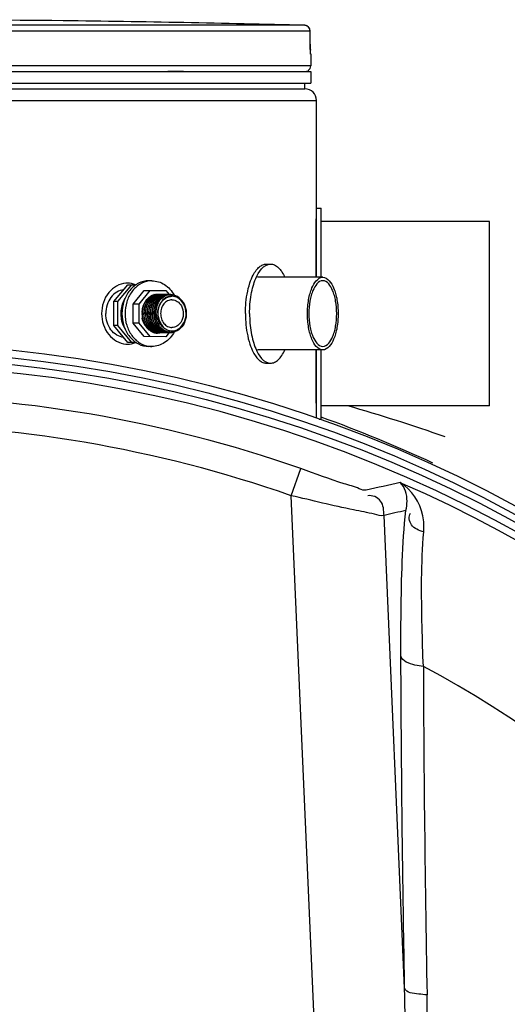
# Model space of a CAD drawing. Header units: millimetres. Extents: x 0 to 297, y 0 to 210.
# Tile 36 of 38: x 241.75 to 245.98, y 163.9 to 172.44. Entities that reach past the tile are written whole.
import ezdxf

# ---------------------------------------------------------------- set-up
doc = ezdxf.new("R2010")
doc.units = ezdxf.units.MM
doc.header["$LTSCALE"] = 16.335
doc.layers.get('0').update_dxf_attribs({"linetype": 'CONTINUOUS'})
for name, color, linetype in [('01_GLOBAL', 7, 'CONTINUOUS'), ('06_COURBES', 7, 'CONTINUOUS'), ('08_SURFACES', 7, 'CONTINUOUS'), ('AXES_REF', 7, 'CONTINUOUS')]:
    doc.layers.add(name, color=color, linetype=linetype)

msp = doc.modelspace()

# ---------------------------------------------------------------- linework, layer by layer
at = {"color": 9, "linetype": 'Continuous'}
for p, q in [((244.217, 172.393), (240.6649, 172.393)), ((242.0229, 172.4334), (242.0229, 172.4334)), ((244.2656, 172.343), (240.6675, 172.343)), ((244.2656, 172.343), (244.2657, 172.3434)), ((244.2663, 172.2306), (244.2656, 172.343)), ((244.2663, 172.2306), (244.2664, 172.2309)), ((244.2707, 172.1429), (244.2698, 172.1429)), ((244.2707, 172.0417), (240.5707, 172.0417)), ((243.0305, 171.9937), (243.167, 171.9937)), ((244.2345, 171.9937), (244.2507, 171.9937)), ((244.3157, 170.7137), (244.3157, 170.2067)), ((244.3157, 169.5767), (244.3157, 169.1162)), ((244.1014, 168.3122), (244.1839, 168.5478)), ((244.4641, 160.0071), (244.1014, 168.3122)), ((245.0857, 164.0392), (244.9067, 168.1396))]:
    msp.add_line(p, q, dxfattribs=at)
at = {"color": 7, "linetype": 'Continuous'}
for p, q in [((242.0235, 172.4334), (242.0229, 172.4334)), ((242.123, 172.4322), (242.0234, 172.4334)), ((244.2665, 172.2205), (244.2657, 172.3434)), ((244.2666, 172.2103), (244.2665, 172.2224)), ((244.2668, 172.201), (244.2666, 172.2124)), ((244.267, 172.1921), (244.2668, 172.2027)), ((244.2673, 172.1841), (244.267, 172.1939)), ((244.2675, 172.1782), (244.2672, 172.1856)), ((244.2677, 172.1729), (244.2674, 172.1795)), ((244.2679, 172.1681), (244.2676, 172.1741)), ((244.2681, 172.1639), (244.2678, 172.1692)), ((244.2685, 172.1574), (244.268, 172.1669)), ((244.2684, 172.1586), (244.2682, 172.162)), ((244.2686, 172.1559), (244.2684, 172.1586)), ((244.2707, 172.1429), (244.2707, 172.0417)), ((240.5707, 171.9917), (244.2707, 171.9917)), ((244.2507, 171.9917), (244.2507, 171.9937)), ((244.2707, 171.9917), (244.2707, 171.8917)), ((240.5707, 171.8917), (244.2707, 171.8917)), ((244.2207, 171.8417), (244.2207, 171.8917)), ((240.5707, 171.8417), (244.2207, 171.8417)), ((244.3207, 170.2067), (244.3207, 170.8067)), ((244.3207, 170.8067), (244.3607, 170.8067)), ((244.3607, 170.2067), (244.3607, 170.8067)), ((243.8861, 170.3217), (243.9223, 170.3217)), ((244.3755, 170.2067), (243.809, 170.2067)), ((242.5639, 169.9954), (242.6839, 170.1418)), ((242.5984, 169.9954), (242.7183, 170.1418)), ((242.6839, 170.1418), (242.7542, 170.1418)), ((242.7292, 169.9746), (242.8252, 170.0918)), ((242.7827, 169.9746), (242.8787, 170.0918)), ((242.8252, 170.0918), (243.0144, 170.0917)), ((243.0144, 170.0917), (243.0431, 170.0567)), ((242.5639, 169.7883), (242.5639, 169.9954)), ((242.5984, 169.9954), (242.5639, 169.9954)), ((242.5983, 169.7883), (242.5984, 169.9954)), ((242.8939, 170.0458), (242.8941, 170.0459)), ((242.8939, 170.0458), (242.8941, 170.0459)), ((242.9226, 170.0458), (242.9228, 170.0459)), ((242.9226, 170.0458), (242.9228, 170.0459)), ((242.9252, 170.0558), (242.9248, 170.0557)), ((242.9252, 170.0558), (242.9248, 170.0557)), ((242.9395, 170.0558), (242.9392, 170.0557)), ((242.9395, 170.0558), (242.9392, 170.0557)), ((242.9539, 170.0558), (242.9538, 170.0558)), ((242.9539, 170.0558), (242.9538, 170.0558)), ((242.9682, 170.0558), (242.968, 170.0558)), ((242.9682, 170.0558), (242.968, 170.0558)), ((242.9826, 170.0558), (242.9823, 170.0558)), ((242.9826, 170.0558), (242.9823, 170.0558)), ((242.9969, 170.0558), (242.9966, 170.0558)), ((242.9969, 170.0558), (242.9966, 170.0558)), ((243.0256, 170.0558), (243.0252, 170.0557)), ((243.0256, 170.0558), (243.0252, 170.0557)), ((243.0541, 170.0567), (243.054, 170.0567)), ((243.0541, 170.0567), (243.054, 170.0567)), ((242.7291, 169.809), (242.7292, 169.9746)), ((242.7827, 169.9746), (242.7292, 169.9746)), ((242.7827, 169.809), (242.7827, 169.9746)), ((242.828, 169.9809), (242.8282, 169.9813)), ((242.828, 169.9809), (242.8282, 169.9813)), ((242.9492, 169.8567), (242.9521, 169.8455)), ((242.6838, 169.6418), (242.5639, 169.7883)), ((242.5983, 169.7883), (242.5639, 169.7883)), ((242.7182, 169.6418), (242.5983, 169.7883)), ((242.8251, 169.6918), (242.7291, 169.809)), ((242.7827, 169.809), (242.7291, 169.809)), ((242.8786, 169.6918), (242.7827, 169.809)), ((242.8994, 169.7377), (242.8992, 169.7378)), ((242.8994, 169.7377), (242.8992, 169.7378)), ((242.8995, 169.7367), (242.8998, 169.7366)), ((242.8996, 169.7368), (242.8998, 169.7366)), ((242.9135, 169.7378), (242.9134, 169.7378)), ((242.9135, 169.7378), (242.9134, 169.7378)), ((242.9139, 169.7368), (242.9142, 169.7366)), ((242.9139, 169.7367), (242.9142, 169.7366)), ((242.9282, 169.7368), (242.9285, 169.7366)), ((242.9282, 169.7367), (242.9285, 169.7366)), ((243.0143, 169.6917), (242.8251, 169.6918)), ((242.9344, 169.7276), (242.9343, 169.7277)), ((242.9344, 169.7276), (242.9343, 169.7277)), ((242.9631, 169.7276), (242.963, 169.7277)), ((242.9631, 169.7276), (242.963, 169.7277)), ((242.9774, 169.7276), (242.9773, 169.7277)), ((242.9774, 169.7276), (242.9773, 169.7277)), ((242.9917, 169.7276), (242.9916, 169.7277)), ((242.9917, 169.7276), (242.9916, 169.7277)), ((243.0431, 169.7269), (243.0143, 169.6917)), ((243.0181, 169.7277), (243.0183, 169.7276)), ((243.0181, 169.7277), (243.0183, 169.7276)), ((243.0204, 169.7276), (243.0203, 169.7277)), ((243.0204, 169.7276), (243.0203, 169.7277)), ((243.0348, 169.7276), (243.0347, 169.7277)), ((243.0348, 169.7276), (243.0347, 169.7277)), ((242.7542, 169.6418), (242.6838, 169.6418)), ((244.3755, 169.5767), (243.809, 169.5767)), ((244.3207, 168.9848), (244.3207, 169.5767)), ((244.3607, 168.9767), (244.3607, 169.5767)), ((243.8861, 169.4617), (243.9223, 169.4617)), ((244.3439, 168.9767), (244.3607, 168.9767))]:
    msp.add_line(p, q, dxfattribs=at)
msp.add_lwpolyline([(244.2688, 172.1524), (244.2688, 172.1522), (244.2689, 172.1516), (244.269, 172.1514), (244.269, 172.1514), (244.2689, 172.1517), (244.2689, 172.1522), (244.2688, 172.1529), (244.2687, 172.1537), (244.2687, 172.1547), (244.2686, 172.1559)], dxfattribs=at)
at = {"color": 9, "linetype": 'Continuous'}
msp.add_lwpolyline([(242.9442, 169.8982), (242.9442, 169.894), (242.9442, 169.89), (242.9444, 169.8861), (242.9446, 169.8824), (242.9449, 169.8789), (242.9452, 169.8755), (242.9456, 169.8723), (242.946, 169.8692), (242.9464, 169.8662), (242.9469, 169.8634), (242.9474, 169.8607), (242.9479, 169.8581)], dxfattribs=at)
at = {"color": 7, "linetype": 'Continuous'}
for radius in [11.695, 11.57]:
    msp.add_circle((240.4707, 157.9417), radius, dxfattribs=at)
at = {"color": 9, "linetype": 'Continuous'}
msp.add_circle((240.4707, 157.9417), 11.6288, dxfattribs=at)
at = {"color": 7, "linetype": 'Continuous'}
for centre, radius, start, end in [((240.4707, 28.0167), 144.425, 89.384203, 89.960328), ((240.4707, 28.0167), 144.4249, 88.513625, 89.344519), ((244.2157, 172.343), 0.05, 0.47139, 88.50968), ((244.2207, 172.1429), 0.05, 0, 16.94736), ((244.2207, 172.0417), 0.05, 304.26436, 360), ((244.2377, 171.9937), 0.013, 0, 31.37829), ((242.679, 169.9781), 0.1786, 90.00405, 93.67296), ((242.9556, 169.9271), 0.1368, 121.03446, 130.68992), ((242.9488, 169.9319), 0.1274, 117.70382, 125.85123), ((242.9464, 169.9359), 0.1218, 115.82729, 123.18052), ((242.9514, 169.9338), 0.1289, 117.46198, 120.96147), ((242.9595, 169.9346), 0.1233, 115.91905, 125.85731), ((242.9464, 169.9361), 0.1226, 116.90687, 117.64866), ((242.946, 169.9368), 0.1218, 115.85745, 116.90721), ((242.9425, 169.9395), 0.1178, 114.89297, 115.84346), ((242.949, 169.9386), 0.1236, 108.64652, 117.49248), ((242.9448, 169.9392), 0.1181, 115.49888, 115.78873), ((242.9608, 169.936), 0.1217, 115.83203, 123.15277), ((242.9569, 169.9395), 0.1178, 114.89297, 115.84295), ((242.9591, 169.9392), 0.1181, 115.39851, 115.79368), ((242.9477, 169.9421), 0.1198, 107.85919, 108.59537), ((242.9476, 169.9425), 0.1194, 107.18795, 107.85916), ((242.9396, 169.9482), 0.1085, 97.8027, 100.9132), ((242.9713, 169.9395), 0.1178, 114.89485, 115.8856), ((242.9735, 169.9392), 0.1181, 115.49888, 115.78873), ((242.9424, 169.9473), 0.1106, 98.98836, 99.64045), ((242.9423, 169.9478), 0.1101, 92.4947, 98.99133), ((242.9395, 169.9486), 0.1081, 97.03521, 97.60638), ((242.9415, 169.949), 0.1077, 91.11526, 98.66994), ((242.9395, 169.9491), 0.1077, 93.22277, 97.03703), ((242.9394, 169.9498), 0.1069, 89.98428, 93.22135), ((242.9539, 169.9482), 0.1085, 97.80016, 100.91941), ((242.9423, 169.9488), 0.1091, 88.91145, 92.48794), ((242.9415, 169.9501), 0.1067, 89.98234, 91.10241), ((242.9539, 169.9486), 0.1081, 97.07304, 97.60639), ((242.9559, 169.9491), 0.1077, 91.11488, 98.67261), ((242.9538, 169.9491), 0.1077, 93.22336, 97.0749), ((242.9415, 169.9498), 0.1069, 86.64625, 89.97991), ((242.9423, 169.9488), 0.1091, 84.92681, 88.9055), ((242.9538, 169.9498), 0.1069, 89.98428, 93.22188), ((242.9682, 169.9483), 0.1085, 97.66092, 100.92872), ((242.9422, 169.9482), 0.1097, 83.91376, 84.92901), ((242.9558, 169.95), 0.1067, 89.98233, 91.10225), ((242.9422, 169.948), 0.11, 82.83453, 83.91374), ((242.9682, 169.9486), 0.1081, 97.09046, 97.60728), ((242.9702, 169.949), 0.1077, 91.11526, 98.66994), ((242.9681, 169.9491), 0.1077, 93.25298, 97.09226), ((242.9422, 169.9477), 0.1103, 81.2964, 82.83433), ((242.9558, 169.95), 0.1067, 88.38794, 89.98169), ((242.9558, 169.9497), 0.1071, 86.67739, 88.38783), ((242.9681, 169.9498), 0.1069, 89.98428, 93.25156), ((242.9826, 169.9482), 0.1085, 97.72854, 100.92179), ((242.9702, 169.9501), 0.1067, 89.98234, 91.10241), ((242.9825, 169.9486), 0.1081, 97.08193, 97.60682), ((242.9846, 169.949), 0.1077, 91.11526, 98.66994), ((242.9825, 169.9491), 0.1077, 93.23725, 97.08376), ((242.9702, 169.9498), 0.1069, 86.66034, 89.97993), ((242.9824, 169.9498), 0.1069, 89.98428, 93.2358), ((242.9969, 169.9482), 0.1085, 97.75404, 100.92017), ((242.9845, 169.9501), 0.1067, 89.98234, 91.10241), ((242.9969, 169.9486), 0.1081, 97.07889, 97.60661), ((242.9989, 169.949), 0.1077, 91.11526, 98.66994), ((242.9968, 169.9491), 0.1077, 93.22975, 97.08074), ((242.9845, 169.9498), 0.1069, 86.65272, 89.97992), ((243.0113, 169.9482), 0.1085, 97.77082, 100.91824), ((242.9968, 169.9498), 0.1069, 89.98429, 93.22829), ((242.9989, 169.9501), 0.1067, 89.98234, 91.10241), ((243.0112, 169.9486), 0.1081, 97.07681, 97.60651), ((243.0132, 169.949), 0.1077, 91.11489, 98.67701), ((243.0112, 169.9491), 0.1077, 93.22649, 97.07865), ((242.9989, 169.9498), 0.1069, 86.64944, 89.97991), ((243.0256, 169.9483), 0.1084, 97.58214, 100.9362), ((243.0111, 169.9498), 0.1069, 89.98428, 93.22502), ((243.0132, 169.95), 0.1067, 89.98233, 91.10233), ((243.0256, 169.9487), 0.1081, 97.13561, 97.58018), ((243.0276, 169.949), 0.1077, 91.11526, 98.66994), ((243.0255, 169.9487), 0.108, 96.92493, 97.13559), ((243.0255, 169.9491), 0.1077, 93.41413, 96.92636), ((243.0132, 169.9498), 0.1069, 86.83974, 89.98017), ((243.0255, 169.9498), 0.107, 89.98444, 93.41341), ((243.04, 169.9482), 0.1085, 97.79391, 100.91473), ((243.0275, 169.9501), 0.1067, 89.98234, 91.10241), ((243.0399, 169.9486), 0.1081, 97.07387, 97.6064), ((243.0419, 169.949), 0.1077, 91.11526, 98.66994), ((243.0399, 169.9491), 0.1077, 93.22358, 97.07572), ((243.0275, 169.9498), 0.1069, 86.64648, 89.97991), ((243.0398, 169.9498), 0.1069, 89.98428, 93.2221), ((243.0543, 169.9482), 0.1085, 97.59498, 100.89339), ((243.0563, 169.9487), 0.108, 98.69729, 98.89849), ((243.0419, 169.9501), 0.1067, 89.98234, 91.10241), ((243.0563, 169.9491), 0.1076, 91.18483, 98.69864), ((243.0542, 169.9487), 0.108, 97.02831, 97.59244), ((243.0542, 169.9492), 0.1075, 93.08574, 97.03035), ((243.0419, 169.9498), 0.107, 86.5112, 89.97971), ((243.0562, 169.9497), 0.1071, 90.00252, 91.11942), ((243.0668, 169.9444), 0.1012, 84.5008, 91.13248), ((243.0067, 169.8947), 0.1989, 169.59763, 178.34639), ((243.0074, 169.8919), 0.2, 168.29793, 168.86422), ((243.0067, 169.8921), 0.1994, 167.56634, 168.29803), ((243.0035, 169.8939), 0.1961, 163.6891, 163.92756), ((243.0022, 169.8943), 0.1947, 161.89307, 163.6907), ((243.0006, 169.8948), 0.193, 160.84184, 161.89192), ((242.9992, 169.8953), 0.1915, 159.7628, 160.84192), ((242.9974, 169.896), 0.1895, 158.15671, 159.76383), ((242.9955, 169.8967), 0.1875, 157.33684, 158.15538), ((242.9934, 169.8976), 0.1853, 155.59657, 157.3388), ((242.9903, 169.899), 0.1819, 153.22206, 155.59768), ((243.0152, 169.8849), 0.2083, 175.72255, 189.3581), ((243.0057, 169.8936), 0.1957, 193.14616, 193.511), ((242.9692, 169.8785), 0.1627, 215.38494, 220.06503), ((242.9737, 169.8695), 0.1585, 221.61968, 227.80238), ((242.9564, 169.8573), 0.138, 229.73988, 236.48821), ((242.9522, 169.8564), 0.1308, 234.26826, 244.51843), ((242.9527, 169.8518), 0.1314, 236.51029, 240.53009), ((242.9534, 169.8547), 0.1289, 237.13212, 245.13573), ((242.9501, 169.8472), 0.126, 240.52152, 247.17919), ((242.9495, 169.851), 0.1247, 244.59426, 246.40526), ((242.9516, 169.8511), 0.1248, 245.26472, 245.65701), ((242.964, 169.8515), 0.1253, 244.61308, 245.1596), ((242.9637, 169.8507), 0.1244, 245.15882, 246.40127), ((242.9659, 169.8511), 0.1249, 245.17319, 245.66232), ((242.9657, 169.8506), 0.1243, 245.66195, 246.62816), ((242.9803, 169.8511), 0.1248, 245.26472, 245.65701), ((242.9773, 169.8489), 0.1225, 246.53926, 250.32971), ((242.9794, 169.8491), 0.1227, 245.64576, 250.41956), ((243.0665, 169.8457), 0.104, 276.89081, 290.2354), ((242.9481, 169.8425), 0.121, 247.19205, 252.95144), ((242.9473, 169.8401), 0.1184, 252.96835, 255.41694), ((242.9467, 169.8376), 0.1159, 255.40183, 267.26987), ((242.9467, 169.8426), 0.1159, 259.80527, 262.48884), ((242.9467, 169.8423), 0.1156, 262.48994, 262.85108), ((242.9467, 169.8423), 0.1155, 262.85106, 263.38417), ((242.9488, 169.8424), 0.1156, 261.85682, 262.79437), ((242.9467, 169.8422), 0.1154, 263.38418, 263.88232), ((242.9487, 169.842), 0.1152, 262.84807, 266.41041), ((242.9466, 169.8418), 0.1151, 263.88111, 266.99823), ((242.976, 169.8452), 0.1185, 250.31471, 259.72186), ((242.9779, 169.8449), 0.1182, 250.40263, 261.79827), ((242.9611, 169.8427), 0.1159, 259.79405, 262.42419), ((242.9487, 169.8413), 0.1146, 266.41179, 268.93456), ((242.961, 169.8424), 0.1156, 262.42524, 262.85142), ((242.961, 169.8423), 0.1155, 262.8514, 263.39096), ((242.9487, 169.8409), 0.1141, 268.93556, 269.98252), ((242.963, 169.8419), 0.1151, 261.84162, 268.92648), ((242.961, 169.8422), 0.1154, 263.39097, 263.88254), ((242.9487, 169.8411), 0.1144, 269.98471, 273.15828), ((242.961, 169.8418), 0.1151, 263.88131, 267.01108), ((242.9903, 169.8453), 0.1186, 250.09424, 259.75006), ((242.9754, 169.8424), 0.1157, 259.76003, 262.868), ((242.963, 169.841), 0.1142, 268.9362, 269.98255), ((242.9753, 169.8421), 0.1154, 262.86957, 263.32283), ((242.9775, 169.8424), 0.1156, 261.85682, 262.79437), ((242.9753, 169.8418), 0.1151, 263.32174, 266.78411), ((242.963, 169.8411), 0.1144, 269.98442, 272.92817), ((242.9774, 169.842), 0.1152, 262.84807, 266.41041), ((242.9753, 169.8412), 0.1145, 266.78483, 269.98091), ((242.9897, 169.8427), 0.1159, 259.79393, 262.4245), ((242.9774, 169.8413), 0.1146, 266.41179, 268.93456), ((242.9897, 169.8424), 0.1156, 262.42555, 262.85142), ((242.9774, 169.8409), 0.1141, 268.93556, 269.98252), ((242.9897, 169.8423), 0.1155, 262.8514, 263.39091), ((242.9918, 169.8424), 0.1156, 261.85682, 262.79437), ((242.9459, 169.8396), 0.1179, 284.59188, 285.57138), ((242.9897, 169.8422), 0.1154, 263.39091, 263.88254), ((242.9773, 169.8411), 0.1144, 269.98471, 273.15842), ((242.9917, 169.842), 0.1152, 262.84807, 266.41041), ((242.9896, 169.8418), 0.1151, 263.8813, 267.01121), ((242.9457, 169.8401), 0.1184, 285.57171, 287.00227), ((243.0041, 169.8427), 0.1159, 259.79264, 262.43385), ((242.9917, 169.8413), 0.1146, 266.41179, 268.93456), ((243.004, 169.8424), 0.1156, 262.43491, 262.85139), ((242.9917, 169.8409), 0.1141, 268.93556, 269.98252), ((243.004, 169.8423), 0.1155, 262.85137, 263.38984), ((243.0061, 169.8424), 0.1156, 261.85682, 262.79437), ((243.004, 169.8422), 0.1154, 263.38984, 263.88252), ((243.0061, 169.842), 0.1152, 262.84807, 266.41041), ((243.004, 169.8418), 0.1151, 263.88129, 267.01042), ((242.9917, 169.8411), 0.1144, 269.98471, 273.1576), ((243.0184, 169.8427), 0.1159, 259.7912, 262.4454), ((243.006, 169.8413), 0.1146, 266.41179, 268.93456), ((243.0184, 169.8424), 0.1156, 262.44647, 262.85135), ((243.006, 169.8409), 0.1141, 268.93556, 269.98252), ((243.0184, 169.8423), 0.1155, 262.85133, 263.38854), ((243.0204, 169.8419), 0.1151, 261.85377, 268.9247), ((243.0184, 169.8422), 0.1154, 263.38855, 263.8825), ((243.006, 169.8411), 0.1144, 269.98471, 273.1563), ((243.0183, 169.8418), 0.1151, 263.88127, 267.00915), ((243.0328, 169.8426), 0.1158, 259.76197, 262.75099), ((243.0327, 169.8422), 0.1155, 262.84968, 263.35386), ((243.0204, 169.8409), 0.1141, 268.93549, 269.98252), ((243.0348, 169.8424), 0.1156, 261.85682, 262.79437), ((243.0327, 169.8419), 0.1151, 263.35241, 266.94691), ((243.0204, 169.8411), 0.1144, 269.98463, 273.09377), ((243.0348, 169.842), 0.1152, 262.84807, 266.41041), ((243.0471, 169.8427), 0.1159, 259.78879, 262.47241), ((243.0347, 169.8413), 0.1146, 266.41179, 268.93456), ((243.0471, 169.8424), 0.1156, 262.4735, 262.85121), ((243.0347, 169.8409), 0.1141, 268.93556, 269.98252), ((243.0471, 169.8423), 0.1155, 262.85119, 263.38565), ((243.0492, 169.8424), 0.1156, 261.85682, 262.79437), ((243.047, 169.8422), 0.1154, 263.38565, 263.8824), ((243.047, 169.8418), 0.1151, 263.88117, 267.00424), ((243.0347, 169.8411), 0.1144, 269.9847, 273.15136), ((243.0491, 169.842), 0.1152, 262.84807, 266.41041), ((243.0491, 169.8413), 0.1146, 266.41179, 268.93456), ((243.0491, 169.8409), 0.1141, 268.93556, 269.98252), ((243.0582, 169.8413), 0.1113, 265.28477, 268.56628), ((243.0582, 169.8409), 0.1109, 268.56719, 271.96794), ((242.679, 169.8054), 0.1786, 266.32791, 269.99596), ((240.4707, 157.9417), 11.5, 262.15697, 262.09551)]:
    msp.add_arc(centre, radius, start, end, dxfattribs=at)
at = {"color": 9, "linetype": 'Continuous'}
for centre, radius, start, end in [((244.2157, 172.3455), 0.0476, 80.77303, 88.46162), ((244.2154, 172.3436), 0.0495, 79.08428, 80.81472), ((244.2152, 172.3424), 0.0507, 73.52092, 79.07067), ((244.215, 172.3416), 0.0515, 71.97966, 73.5335), ((244.2148, 172.3411), 0.052, 65.34706, 71.97453), ((244.215, 172.3414), 0.0517, 58.80204, 65.35741), ((246.0011, 172.2392), 1.7348, 180.28324, 182.05321), ((243.1209, 169.8939), 0.1766, 191.71167, 192.54087), ((243.1193, 169.8936), 0.175, 192.53741, 195.5747), ((242.9842, 169.8835), 0.1779, 208.45655, 213.88218), ((240.4707, 157.9417), 11.2373, 70.70469, 109.29531), ((240.4707, 157.9417), 10.9876, 70.70469, 109.29531), ((240.4707, 157.9417), 11.439, 278.86596, 66.41273), ((248.3543, 152.8115), 15.9599, 101.95631, 103.04187), ((248.5865, 152.9877), 15.5923, 102.93532, 103.65063), ((433.5693, 167.5569), 188.3229, 180.220711, 180.613012), ((449.4977, 167.7278), 204.2523, 180.613161, 181.051011)]:
    msp.add_arc(centre, radius, start, end, dxfattribs=at)
for points in [[(244.2656, 172.343), (244.2656, 172.3593), (244.2557, 172.3772), (244.2417, 172.3856)], [(242.9507, 169.8466), (242.9554, 169.8299), (242.9626, 169.8137), (242.9723, 169.7993)]]:
    msp.add_open_spline(points, degree=3, dxfattribs=at)
for points, knots in [([(244.2698, 172.1429), (244.2669, 172.143), (244.2715, 172.1613), (244.2678, 172.1686), (244.2674, 172.1771)], [0, 0, 0, 0, 0.262647, 1, 1, 1, 1]), ([(244.2698, 172.1429), (244.2698, 172.1445), (244.2697, 172.1476), (244.2692, 172.1507), (244.2689, 172.1522)], [0, 0, 0, 0, 0.497732, 1, 1, 1, 1]), ([(244.7528, 168.3596), (244.7326, 168.355), (244.6666, 168.3861), (244.4791, 168.4364), (244.3094, 168.5039), (244.1839, 168.5478)], [0, 0, 0, 0, 0.103731, 0.334818, 1, 1, 1, 1]), ([(245.2509, 167.9973), (245.2548, 168.0441), (245.2473, 168.2074), (245.1469, 168.3651), (245.048, 168.4251)], [0, 0, 0, 0, 0.288947, 1, 1, 1, 1]), ([(245.0961, 168.1843), (245.1027, 168.2104), (245.1145, 168.2927), (245.0897, 168.3861), (245.048, 168.4251)], [0, 0, 0, 0, 0.319668, 1, 1, 1, 1]), ([(244.9067, 168.1396), (244.8795, 168.1347), (244.7899, 168.162), (244.5231, 168.2081), (244.2818, 168.271), (244.1014, 168.3122)], [0, 0, 0, 0, 0.100717, 0.326216, 1, 1, 1, 1]), ([(244.9067, 168.1396), (244.9047, 168.1828), (244.9026, 168.2744), (244.804, 168.32), (244.7655, 168.3101)], [0, 0, 0, 0, 0.520793, 1, 1, 1, 1]), ([(245.0533, 166.9218), (245.0528, 167.0473), (245.055, 167.4683), (245.0645, 167.8904), (245.0961, 168.1843)], [0, 0, 0, 0, 0.298028, 1, 1, 1, 1]), ([(245.2509, 167.9973), (245.2126, 168.0118), (245.1333, 168.0343), (245.1176, 168.1334), (245.1377, 168.1608)], [0, 0, 0, 0, 0.547128, 1, 1, 1, 1]), ([(245.2477, 166.8314), (245.2431, 166.947), (245.2316, 167.3353), (245.2282, 167.7251), (245.2509, 167.9973)], [0, 0, 0, 0, 0.297462, 1, 1, 1, 1]), ([(245.0857, 164.0392), (245.0812, 164.2841), (245.0653, 165.2449), (245.056, 166.2058), (245.0533, 166.9218)], [0, 0, 0, 0, 0.254874, 1, 1, 1, 1]), ([(245.2477, 166.8314), (245.2233, 166.8336), (245.1557, 166.8444), (245.0644, 166.8747), (245.0533, 166.9218)], [0, 0, 0, 0, 0.336112, 1, 1, 1, 1]), ([(244.4641, 160.0071), (244.4823, 159.9618), (244.5024, 159.8713), (244.6959, 159.7202), (244.7806, 160.0699), (244.8346, 160.3065), (244.8822, 160.6037), (244.9211, 160.8872), (244.9664, 161.2706), (245.0123, 161.7485), (245.0535, 162.3227), (245.0898, 163.0859), (245.095, 163.6585), (245.0857, 164.0392)], [0, 0, 0, 0, 0.031973, 0.062707, 0.122467, 0.185591, 0.248677, 0.311716, 0.374697, 0.500448, 0.625884, 0.750972, 1, 1, 1, 1]), ([(245.2798, 163.9813), (245.2555, 163.9824), (245.1932, 163.9906), (245.1002, 163.9977), (245.0857, 164.0392)], [0, 0, 0, 0, 0.355646, 1, 1, 1, 1]), ([(244.4191, 159.9839), (244.4639, 159.8973), (244.6043, 159.6451), (244.8283, 159.9836), (244.8856, 160.2351), (244.9599, 160.5271), (245.0148, 160.813), (245.0814, 161.1977), (245.1493, 161.6785), (245.2126, 162.2563), (245.2717, 163.023), (245.2868, 163.5989), (245.2798, 163.9813)], [0, 0, 0, 0, 0.063203, 0.121953, 0.185386, 0.248796, 0.312134, 0.375373, 0.501489, 0.627061, 0.752032, 1, 1, 1, 1])]:
    msp.add_open_spline(points, degree=3, knots=knots, dxfattribs=at)
at = {"color": 7, "linetype": 'Continuous'}
for points, knots in [([(243.7406, 169.8917), (243.7406, 169.9468), (243.7467, 170.0271), (243.7696, 170.1292), (243.8023, 170.2282), (243.8623, 170.3217), (243.9223, 170.3217)], [0, 0, 0, 0, 0.33684, 0.492302, 0.632984, 1, 1, 1, 1]), ([(243.7432, 170.1576), (243.7511, 170.1812), (243.7665, 170.2194), (243.795, 170.2662), (243.8229, 170.2972), (243.8534, 170.317), (243.8756, 170.3217), (243.8861, 170.3217)], [0, 0, 0, 0, 0.324937, 0.533775, 0.712111, 0.864076, 1, 1, 1, 1]), ([(243.9223, 170.3217), (243.9339, 170.3217), (243.9588, 170.3158), (243.992, 170.2916), (244.022, 170.2542), (244.0383, 170.2237), (244.046, 170.2068)], [0, 0, 0, 0, 0.195399, 0.418255, 0.684794, 1, 1, 1, 1]), ([(244.2423, 169.8917), (244.2423, 169.9321), (244.2468, 169.9909), (244.2636, 170.0657), (244.2875, 170.1382), (244.3315, 170.2067), (244.3755, 170.2067)], [0, 0, 0, 0, 0.336839, 0.492302, 0.632984, 1, 1, 1, 1]), ([(244.3755, 170.1767), (244.3357, 170.1767), (244.2959, 170.1148), (244.2743, 170.0492), (244.2591, 169.9815), (244.255, 169.9282), (244.255, 169.8917)], [0, 0, 0, 0, 0.367016, 0.507698, 0.663162, 1, 1, 1, 1]), ([(244.3755, 170.2067), (244.4194, 170.2067), (244.4634, 170.1382), (244.4873, 170.0657), (244.5041, 169.9909), (244.5086, 169.9321), (244.5086, 169.8917)], [0, 0, 0, 0, 0.367016, 0.507698, 0.663161, 1, 1, 1, 1]), ([(244.4959, 169.8917), (244.4959, 169.9282), (244.4919, 169.9815), (244.4767, 170.0492), (244.455, 170.1148), (244.4152, 170.1767), (244.3755, 170.1767)], [0, 0, 0, 0, 0.336838, 0.492302, 0.632984, 1, 1, 1, 1]), ([(242.6676, 170.1564), (242.611, 170.1528), (242.4939, 170.0817), (242.4567, 169.956), (242.4567, 169.8917)], [0, 0, 0, 0, 0.468772, 1, 1, 1, 1]), ([(242.6484, 170.0985), (242.6272, 170.0964), (242.584, 170.0814), (242.5331, 170.0334), (242.5001, 169.9674), (242.4926, 169.9172), (242.4926, 169.8918)], [0, 0, 0, 0, 0.227133, 0.469217, 0.728942, 1, 1, 1, 1]), ([(243.7043, 169.8917), (243.7043, 169.9155), (243.7075, 170.0052), (243.7224, 170.095), (243.7432, 170.1576)], [0, 0, 0, 0, 0.265027, 1, 1, 1, 1]), ([(242.8151, 169.8491), (242.8069, 169.8845), (242.8092, 169.9577), (242.852, 170.0197), (242.8798, 170.0379)], [0, 0, 0, 0, 0.522624, 1, 1, 1, 1]), ([(242.812, 169.935), (242.8143, 169.9453), (242.8258, 169.9833), (242.8504, 170.018), (242.8742, 170.0352)], [0, 0, 0, 0, 0.264761, 1, 1, 1, 1]), ([(242.8872, 170.0345), (242.8648, 170.0184), (242.8289, 169.9689), (242.8182, 169.8941), (242.8296, 169.8344), (242.8532, 169.7816), (242.8856, 169.7501), (242.9103, 169.7383)], [0, 0, 0, 0, 0.239694, 0.500981, 0.633479, 0.762372, 1, 1, 1, 1]), ([(242.8753, 169.7646), (242.839, 169.8005), (242.803, 169.9075), (242.8533, 170.0112), (242.8942, 170.0379)], [0, 0, 0, 0, 0.510694, 1, 1, 1, 1]), ([(242.8282, 169.9813), (242.8306, 169.9861), (242.8409, 170.0043), (242.8547, 170.0207), (242.8665, 170.0308)], [0, 0, 0, 0, 0.257808, 1, 1, 1, 1]), ([(242.9198, 170.0455), (242.8975, 170.0347), (242.8578, 169.9964), (242.832, 169.9177), (242.8396, 169.8334), (242.8684, 169.7835), (242.8875, 169.7646)], [0, 0, 0, 0, 0.230943, 0.48603, 0.749548, 1, 1, 1, 1]), ([(242.8886, 169.7657), (242.8697, 169.7847), (242.8414, 169.8346), (242.8343, 169.9186), (242.8602, 169.9968), (242.8999, 170.0348), (242.9221, 170.0455)], [0, 0, 0, 0, 0.250773, 0.514301, 0.7692, 1, 1, 1, 1]), ([(242.936, 170.0463), (242.909, 170.0338), (242.8622, 169.9842), (242.843, 169.8861), (242.8702, 169.7894), (242.9217, 169.744), (242.9499, 169.7338)], [0, 0, 0, 0, 0.235778, 0.498626, 0.761708, 1, 1, 1, 1]), ([(242.9754, 169.7279), (242.9602, 169.7301), (242.9295, 169.7411), (242.892, 169.7737), (242.8652, 169.8186), (242.8476, 169.8878), (242.8594, 169.9765), (242.9077, 170.0317), (242.9364, 170.0455)], [0, 0, 0, 0, 0.114738, 0.235738, 0.364209, 0.498135, 0.762622, 1, 1, 1, 1]), ([(242.9764, 170.0548), (242.9606, 170.0517), (242.9291, 170.0379), (242.8927, 169.9995), (242.8698, 169.9486), (242.86, 169.8732), (242.8829, 169.7965), (242.9347, 169.7451), (242.9673, 169.7315), (242.9835, 169.7286)], [0, 0, 0, 0, 0.112524, 0.233079, 0.362444, 0.497518, 0.760956, 0.884067, 1, 1, 1, 1]), ([(242.9898, 169.7279), (242.9731, 169.7303), (242.9395, 169.7431), (242.8856, 169.7947), (242.8618, 169.873), (242.8721, 169.9499), (242.8961, 170.0017), (242.9339, 170.04), (242.9665, 170.0531), (242.9827, 170.0555)], [0, 0, 0, 0, 0.115833, 0.238823, 0.502548, 0.637915, 0.767328, 0.88766, 1, 1, 1, 1]), ([(243.0041, 169.7279), (242.9893, 169.73), (242.9594, 169.7406), (242.9225, 169.7717), (242.8957, 169.8148), (242.8768, 169.8817), (242.8856, 169.9688), (242.9296, 170.0252), (242.9567, 170.0411)], [0, 0, 0, 0, 0.114325, 0.234662, 0.362284, 0.495451, 0.760121, 1, 1, 1, 1]), ([(242.9907, 170.0548), (242.975, 170.0517), (242.9434, 170.0379), (242.9071, 169.9996), (242.8841, 169.9486), (242.8743, 169.8732), (242.8972, 169.7965), (242.9491, 169.7451), (242.9816, 169.7315), (242.9979, 169.7286)], [0, 0, 0, 0, 0.112523, 0.233078, 0.362444, 0.497519, 0.760957, 0.884068, 1, 1, 1, 1]), ([(242.9689, 170.0411), (242.9421, 170.0254), (242.8986, 169.9699), (242.889, 169.8841), (242.9068, 169.8176), (242.9325, 169.7745), (242.9684, 169.7426), (242.9975, 169.7312), (243.0122, 169.7286)], [0, 0, 0, 0, 0.239433, 0.503626, 0.636812, 0.764704, 0.885433, 1, 1, 1, 1]), ([(243.0184, 169.7279), (243.0037, 169.73), (242.974, 169.7405), (242.9372, 169.7713), (242.9104, 169.8141), (242.8912, 169.8806), (242.8996, 169.9673), (242.9427, 170.0239), (242.9695, 170.0401)], [0, 0, 0, 0, 0.114251, 0.234468, 0.361934, 0.494958, 0.759651, 1, 1, 1, 1]), ([(243.0194, 170.0548), (243.0036, 170.0518), (242.9721, 170.0379), (242.9358, 169.9996), (242.9128, 169.9486), (242.903, 169.8732), (242.9259, 169.7965), (242.9777, 169.7451), (243.0103, 169.7315), (243.0266, 169.7286)], [0, 0, 0, 0, 0.112525, 0.23308, 0.362448, 0.497521, 0.760956, 0.884067, 1, 1, 1, 1]), ([(243.0328, 169.7279), (243.0161, 169.7303), (242.9825, 169.7431), (242.9287, 169.7947), (242.9048, 169.873), (242.9151, 169.9499), (242.9391, 170.0017), (242.977, 170.04), (243.0095, 170.0531), (243.0257, 170.0555)], [0, 0, 0, 0, 0.115833, 0.238823, 0.502548, 0.637915, 0.767328, 0.88766, 1, 1, 1, 1]), ([(242.9287, 169.8452), (242.923, 169.8678), (242.9195, 169.9146), (242.9378, 169.9805), (242.9769, 170.0323), (243.0148, 170.0511), (243.0338, 170.0548)], [0, 0, 0, 0, 0.269208, 0.532004, 0.776052, 1, 1, 1, 1]), ([(243.0648, 170.0456), (243.0492, 170.0453), (243.0166, 170.0366), (242.9628, 169.9914), (242.9449, 169.9358), (242.9443, 169.8994)], [0, 0, 0, 0, 0.22782, 0.470139, 1, 1, 1, 1]), ([(242.9443, 169.8994), (242.9458, 169.9354), (242.9646, 169.9901), (243.0189, 170.0338), (243.0514, 170.0418), (243.067, 170.0417)], [0, 0, 0, 0, 0.528398, 0.771045, 1, 1, 1, 1]), ([(243.0396, 170.0555), (243.0214, 170.0526), (242.9846, 170.0364), (242.9591, 170.0061), (242.9491, 169.9888)], [0, 0, 0, 0, 0.479935, 1, 1, 1, 1]), ([(243.1615, 169.9919), (243.15, 170.0109), (243.1199, 170.0436), (243.0767, 170.0567), (243.0562, 170.0567)], [0, 0, 0, 0, 0.520784, 1, 1, 1, 1]), ([(243.1615, 169.9919), (243.176, 169.9712), (243.1948, 169.9211), (243.191, 169.8427), (243.1577, 169.7738), (243.1167, 169.7437), (243.095, 169.7362)], [0, 0, 0, 0, 0.25367, 0.516954, 0.769356, 1, 1, 1, 1]), ([(243.1001, 170.04), (243.1061, 170.038), (243.1302, 170.0273), (243.1502, 170.0082), (243.1615, 169.9919)], [0, 0, 0, 0, 0.241053, 1, 1, 1, 1]), ([(243.1782, 169.9556), (243.1757, 169.9619), (243.165, 169.9854), (243.1482, 170.0064), (243.1331, 170.0182)], [0, 0, 0, 0, 0.260821, 1, 1, 1, 1]), ([(242.9287, 169.8452), (242.9258, 169.8574), (242.9188, 169.9059), (242.9304, 169.9574), (242.9491, 169.9888)], [0, 0, 0, 0, 0.254899, 1, 1, 1, 1]), ([(242.997, 169.7685), (242.9649, 169.791), (242.9211, 169.8674), (242.9313, 169.9524), (242.9491, 169.9888)], [0, 0, 0, 0, 0.492248, 1, 1, 1, 1]), ([(243.1596, 169.7932), (243.1757, 169.8157), (243.1955, 169.8711), (243.1884, 169.9291), (243.1782, 169.9556)], [0, 0, 0, 0, 0.493639, 1, 1, 1, 1]), ([(242.4567, 169.8917), (242.4567, 169.8275), (242.4939, 169.7018), (242.611, 169.6307), (242.6676, 169.6271)], [0, 0, 0, 0, 0.531228, 1, 1, 1, 1]), ([(242.6484, 169.685), (242.6272, 169.6871), (242.584, 169.7022), (242.533, 169.7502), (242.5001, 169.8162), (242.4926, 169.8664), (242.4926, 169.8918)], [0, 0, 0, 0, 0.227128, 0.469216, 0.728946, 1, 1, 1, 1]), ([(242.8079, 169.9004), (242.8071, 169.8711), (242.8176, 169.8135), (242.8537, 169.7661), (242.8759, 169.7502)], [0, 0, 0, 0, 0.517578, 1, 1, 1, 1]), ([(242.8834, 169.7465), (242.8666, 169.7573), (242.8368, 169.788), (242.8204, 169.827), (242.8154, 169.8479)], [0, 0, 0, 0, 0.48316, 1, 1, 1, 1]), ([(242.8178, 169.8321), (242.8197, 169.8258), (242.8284, 169.8013), (242.8423, 169.7786), (242.8552, 169.7642)], [0, 0, 0, 0, 0.256431, 1, 1, 1, 1]), ([(243.049, 169.7303), (243.0216, 169.7326), (242.9649, 169.7611), (242.9365, 169.8156), (242.9287, 169.8452)], [0, 0, 0, 0, 0.47294, 1, 1, 1, 1]), ([(243.7043, 169.8917), (243.7043, 169.868), (243.7075, 169.7783), (243.7224, 169.6885), (243.7432, 169.6259)], [0, 0, 0, 0, 0.265027, 1, 1, 1, 1]), ([(243.7406, 169.8917), (243.7406, 169.8367), (243.7467, 169.7564), (243.7696, 169.6543), (243.8023, 169.5553), (243.8623, 169.4617), (243.9223, 169.4617)], [0, 0, 0, 0, 0.33684, 0.492302, 0.632984, 1, 1, 1, 1]), ([(244.3755, 169.5767), (244.3315, 169.5767), (244.2875, 169.6453), (244.2636, 169.7178), (244.2468, 169.7926), (244.2423, 169.8514), (244.2423, 169.8917)], [0, 0, 0, 0, 0.367016, 0.507698, 0.663161, 1, 1, 1, 1]), ([(244.255, 169.8917), (244.255, 169.8553), (244.2591, 169.802), (244.2743, 169.7343), (244.2959, 169.6687), (244.3357, 169.6067), (244.3755, 169.6067)], [0, 0, 0, 0, 0.336838, 0.492302, 0.632984, 1, 1, 1, 1]), ([(244.5086, 169.8917), (244.5086, 169.8514), (244.5041, 169.7926), (244.4873, 169.7178), (244.4634, 169.6453), (244.4194, 169.5767), (244.3755, 169.5767)], [0, 0, 0, 0, 0.336839, 0.492302, 0.632984, 1, 1, 1, 1]), ([(244.3755, 169.6067), (244.4152, 169.6067), (244.455, 169.6687), (244.4767, 169.7343), (244.4919, 169.802), (244.4959, 169.8553), (244.4959, 169.8917)], [0, 0, 0, 0, 0.367016, 0.507698, 0.663162, 1, 1, 1, 1]), ([(242.8875, 169.7646), (242.8905, 169.7617), (242.9027, 169.7506), (242.917, 169.7416), (242.9282, 169.7367)], [0, 0, 0, 0, 0.25625, 1, 1, 1, 1]), ([(242.997, 169.7685), (243.0084, 169.7588), (243.0345, 169.7437), (243.0647, 169.7408), (243.0789, 169.7425)], [0, 0, 0, 0, 0.509853, 1, 1, 1, 1]), ([(243.1024, 169.7481), (243.108, 169.7502), (243.1303, 169.7605), (243.1488, 169.7781), (243.1596, 169.7932)], [0, 0, 0, 0, 0.241705, 1, 1, 1, 1]), ([(243.7432, 169.6259), (243.7511, 169.6023), (243.7665, 169.5641), (243.795, 169.5173), (243.8229, 169.4863), (243.8534, 169.4665), (243.8756, 169.4617), (243.8861, 169.4617)], [0, 0, 0, 0, 0.324937, 0.533775, 0.712111, 0.864076, 1, 1, 1, 1]), ([(243.9223, 169.4617), (243.9339, 169.4617), (243.9588, 169.4677), (243.992, 169.4919), (244.022, 169.5293), (244.0383, 169.5598), (244.046, 169.5767)], [0, 0, 0, 0, 0.195399, 0.418255, 0.684794, 1, 1, 1, 1])]:
    msp.add_open_spline(points, degree=3, knots=knots, dxfattribs=at)
for points in [[(242.7503, 170.1418), (242.728, 170.1515), (242.7033, 170.1567), (242.679, 170.1567)], [(242.8929, 170.0464), (242.9027, 170.0511), (242.9132, 170.0546), (242.9239, 170.0564)], [(242.919, 170.0548), (242.9101, 170.0531), (242.9013, 170.0502), (242.893, 170.0463)], [(242.8941, 170.0459), (242.9039, 170.0505), (242.9145, 170.0539), (242.9253, 170.0555)], [(242.9334, 170.0548), (242.9244, 170.0531), (242.9156, 170.0502), (242.9073, 170.0463)], [(242.9085, 170.0459), (242.9183, 170.0506), (242.9289, 170.0539), (242.9396, 170.0555)], [(242.9123, 170.0565), (242.9233, 170.0599), (242.935, 170.0617), (242.9466, 170.0617)], [(242.9477, 170.0548), (242.9387, 170.0531), (242.9299, 170.0502), (242.9217, 170.0463)], [(242.9228, 170.0459), (242.9326, 170.0505), (242.9432, 170.0539), (242.954, 170.0555)], [(242.962, 170.0548), (242.9531, 170.0531), (242.9443, 170.0502), (242.936, 170.0463)], [(242.9364, 170.0455), (242.9464, 170.0504), (242.9573, 170.0538), (242.9683, 170.0555)], [(242.9466, 170.0617), (242.9579, 170.0617), (242.9693, 170.06), (242.9801, 170.0567)], [(242.9567, 170.0411), (242.969, 170.0483), (242.9829, 170.0534), (242.997, 170.0555)], [(243.005, 170.0548), (242.9924, 170.0523), (242.9801, 170.0476), (242.9689, 170.0411)], [(242.9695, 170.0401), (242.9822, 170.0478), (242.9967, 170.0533), (243.0114, 170.0555)], [(243.1139, 170.0304), (243.0995, 170.0376), (243.0831, 170.0417), (243.067, 170.0417)], [(243.0765, 170.0451), (243.0845, 170.0444), (243.0925, 170.0426), (243.1001, 170.04)], [(243.1331, 170.0182), (243.1271, 170.0229), (243.1206, 170.027), (243.1139, 170.0304)], [(242.8075, 169.9004), (242.8081, 169.9165), (242.8107, 169.9327), (242.8152, 169.9482)], [(242.8287, 169.7969), (242.8194, 169.8136), (242.8128, 169.8321), (242.8096, 169.851)], [(242.9443, 169.8994), (242.9442, 169.8851), (242.9459, 169.8706), (242.9492, 169.8567)], [(242.9521, 169.8455), (242.9567, 169.8294), (242.9637, 169.8138), (242.9723, 169.7993)], [(242.8365, 169.7843), (242.8336, 169.7883), (242.831, 169.7925), (242.8287, 169.7969)], [(242.8672, 169.752), (242.8589, 169.7584), (242.8514, 169.7658), (242.8446, 169.7738)], [(242.9134, 169.7378), (242.8993, 169.7444), (242.8863, 169.7537), (242.8753, 169.7646)], [(242.928, 169.7377), (242.9134, 169.7445), (242.8999, 169.7542), (242.8886, 169.7657)], [(242.8998, 169.7366), (242.9083, 169.7329), (242.9172, 169.7302), (242.9262, 169.7286)], [(242.9324, 169.7279), (242.9213, 169.7295), (242.9104, 169.7327), (242.9001, 169.7374)], [(242.9142, 169.7366), (242.9226, 169.7329), (242.9315, 169.7302), (242.9405, 169.7286)], [(242.9467, 169.7279), (242.9363, 169.7294), (242.926, 169.7324), (242.9164, 169.7365)], [(242.9723, 169.7993), (242.979, 169.788), (242.9874, 169.7774), (242.997, 169.7685)], [(243.049, 169.7267), (243.0647, 169.7267), (243.0806, 169.7301), (243.095, 169.7362)], [(243.095, 169.7362), (243.0844, 169.7326), (243.0732, 169.7304), (243.062, 169.73)], [(242.9756, 169.7255), (242.9644, 169.7226), (242.9527, 169.7213), (242.9412, 169.7219)], [(242.679, 169.6267), (242.7033, 169.6267), (242.7281, 169.632), (242.7504, 169.6417)]]:
    msp.add_open_spline(points, degree=3, dxfattribs=at)
at = {"layer": '01_GLOBAL', "color": 7, "linetype": 'Continuous'}
for p, q in [((240.5707, 171.8417), (244.2207, 171.8417)), ((244.3207, 170.8067), (244.3207, 171.7417))]:
    msp.add_line(p, q, dxfattribs=at)
at = {"layer": '01_GLOBAL', "color": 9, "linetype": 'Continuous'}
msp.add_line((240.5707, 171.7417), (244.3207, 171.7417), dxfattribs=at)
at = {"layer": '01_GLOBAL', "color": 7, "linetype": 'Continuous'}
msp.add_arc((244.2207, 171.7417), 0.1, 0, 90, dxfattribs=at)
at = {"layer": '06_COURBES', "color": 4, "linetype": 'Continuous'}
for centre, radius, start, end in [((240.4607, 154.6718), 15, 70.62439, 74.01482), ((240.4707, 158.1717), 11.5, 65, 70.22737)]:
    msp.add_arc(centre, radius, start, end, dxfattribs=at)
at = {"layer": '08_SURFACES', "color": 9, "linetype": 'Continuous'}
msp.add_arc((240.4707, 157.9417), 10.0919, 0.28387, 61.74809, dxfattribs=at)
at = {"layer": 'AXES_REF', "color": 7, "linetype": 'Continuous'}
for p, q in [((245.8207, 170.6917), (244.3607, 170.6917)), ((245.8207, 169.0917), (245.8207, 170.6917)), ((242.893, 170.1767), (242.8663, 170.1767)), ((242.8929, 169.6067), (242.8662, 169.6067)), ((245.8207, 169.0917), (244.3607, 169.0917))]:
    msp.add_line(p, q, dxfattribs=at)
for centre, radius, start, end in [((242.893, 169.9846), 0.1921, 89.99755, 97.91277), ((242.8932, 169.8001), 0.1933, 262.05887, 262.27511), ((242.893, 169.7988), 0.1921, 262.26955, 269.96815)]:
    msp.add_arc(centre, radius, start, end, dxfattribs=at)
for points, knots in [([(242.8663, 170.1767), (242.8356, 170.1768), (242.7716, 170.1607), (242.6944, 170.0953), (242.6442, 170.0011), (242.6269, 169.8918), (242.6442, 169.7825), (242.6943, 169.6883), (242.7715, 169.6229), (242.8355, 169.6068), (242.8662, 169.6067)], [0, 0, 0, 0, 0.113332, 0.233819, 0.363756, 0.499984, 0.636216, 0.766164, 0.886662, 1, 1, 1, 1]), ([(242.8666, 170.1749), (242.8381, 170.171), (242.7805, 170.1489), (242.713, 170.083), (242.6695, 169.9935), (242.6545, 169.8918), (242.6694, 169.7901), (242.7129, 169.7006), (242.7804, 169.6346), (242.838, 169.6126), (242.8665, 169.6086)], [0, 0, 0, 0, 0.113694, 0.234919, 0.364726, 0.499983, 0.635244, 0.765062, 0.886299, 1, 1, 1, 1]), ([(242.893, 170.1767), (242.931, 170.1767), (243.0113, 170.1512), (243.0655, 170.0887), (243.0857, 170.0527)], [0, 0, 0, 0, 0.478938, 1, 1, 1, 1]), ([(242.6604, 170.0261), (242.6573, 170.0211), (242.6454, 170.0005), (242.6367, 169.9781), (242.632, 169.9607)], [0, 0, 0, 0, 0.245524, 1, 1, 1, 1]), ([(243.067, 170.0117), (243.0541, 170.0118), (243.0271, 170.005), (242.9946, 169.9775), (242.9735, 169.9378), (242.9662, 169.8918), (242.9735, 169.8458), (242.9946, 169.8061), (243.0271, 169.7785), (243.0541, 169.7718), (243.067, 169.7717)], [0, 0, 0, 0, 0.113333, 0.233819, 0.363756, 0.499984, 0.636216, 0.766163, 0.886662, 1, 1, 1, 1]), ([(243.067, 170.0117), (243.083, 170.0117), (243.117, 170.0009), (243.1398, 169.9744), (243.1483, 169.9592)], [0, 0, 0, 0, 0.478837, 1, 1, 1, 1]), ([(243.1483, 169.9592), (243.1605, 169.9373), (243.1719, 169.8859), (243.1565, 169.8354), (243.1425, 169.8149)], [0, 0, 0, 0, 0.502517, 1, 1, 1, 1]), ([(242.6276, 169.8417), (242.6291, 169.8341), (242.6361, 169.8047), (242.6484, 169.7764), (242.6604, 169.7574)], [0, 0, 0, 0, 0.255598, 1, 1, 1, 1]), ([(243.1425, 169.8149), (243.1337, 169.8021), (243.1116, 169.7803), (243.0814, 169.7717), (243.067, 169.7717)], [0, 0, 0, 0, 0.518127, 1, 1, 1, 1]), ([(243.0869, 169.7331), (243.0668, 169.6965), (243.0125, 169.6328), (242.9312, 169.6067), (242.8929, 169.6067)], [0, 0, 0, 0, 0.521359, 1, 1, 1, 1])]:
    msp.add_open_spline(points, degree=3, knots=knots, dxfattribs=at)
msp.add_open_spline([(242.632, 169.9607), (242.6216, 169.9224), (242.6202, 169.8807), (242.6276, 169.8417)], degree=3, dxfattribs=at)

doc.saveas('drawing.dxf')
